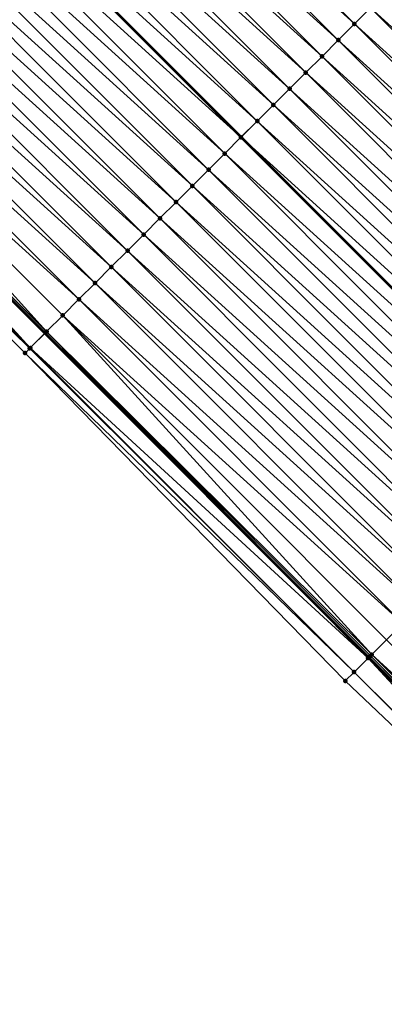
# Model space of a CAD drawing. Header units: feet. Extents: x 2017424 to 2024169, y 808042 to 818730.
# Tile 215 of 256: x 2020345 to 2020361, y 816040 to 816083. Entities that reach past the tile are written whole.
import ezdxf

# ---------------------------------------------------------------- set-up
doc = ezdxf.new("R2010")
doc.units = ezdxf.units.FT
doc.header["$MEASUREMENT"] = 0
for name, color, linetype, lineweight in [('EP_Travel Lane', 172, 'Continuous', 53), ('NB-Road Shots', 141, 'Continuous', 100), ('NB-Road X-Section', 40, 'Continuous', 13), ('STRIPING', 60, 'Continuous', 53)]:
    doc.layers.add(name, color=color, linetype=linetype, lineweight=lineweight)
doc.layers.add('I-77-MM15-17_NB-Surface-BORDER', color=7, linetype='Continuous')
doc.layers.add('I-77-MM15-17_NB-Surface-TIN', color=7, linetype='Continuous')

msp = doc.modelspace()

# ---------------------------------------------------------------- linework, layer by layer
at = {"layer": 'EP_Travel Lane'}
msp.add_polyline3d([(2020303.745453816, 816111.7916383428, 250.6809946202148), (2020317.880009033, 816097.6425431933, 250.5486849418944), (2020332.014607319, 816083.49340493, 250.4261101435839), (2020346.14918727, 816069.3442850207, 250.2993762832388), (2020360.28371757, 816055.1952148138, 250.1614457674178), (2020374.418343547, 816041.0460488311, 250.0451336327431), (2020388.587993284, 816026.8903374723, 249.9444988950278), (2020402.751658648, 816012.770209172, 249.8295884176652), (2020416.915225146, 815998.6501794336, 249.6947918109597), (2020431.078640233, 815984.5303006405, 249.5294848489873), (2020445.241975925, 815970.4105009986, 249.3481929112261), (2020459.405461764, 815956.2905516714, 249.1971501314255), (2020473.569011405, 815942.1705387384, 249.0589391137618), (2020487.732629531, 815928.0504575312, 248.9345192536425), (2020501.896242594, 815913.9303813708, 248.8090997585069), (2020516.059784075, 815899.8103765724, 248.6692454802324), (2020530.303680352, 815885.662952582, 248.5309171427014), (2020544.520426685, 815871.5964580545, 248.3895210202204), (2020558.737220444, 815857.5299166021, 248.2557333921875), (2020572.954258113, 815843.4631338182, 248.1611456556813), (2020587.261358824, 815829.419095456, 248.0422954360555), (2020601.548694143, 815815.4241101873, 247.9231798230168), (2020615.950558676, 815801.3845731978, 247.8181088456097), (2020630.351235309, 815787.5063167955, 247.6943835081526)], dxfattribs=at)
at = {"layer": 'I-77-MM15-17_NB-Surface-BORDER', "color": 3, "linetype": 'Continuous', "lineweight": -3}
msp.add_polyline3d([(2020629.963901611, 815787.1042717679, 247.7179646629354), (2020615.620909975, 815801.0424552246, 247.8335023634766), (2020601.20181061, 815815.0697975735, 247.9390985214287), (2020586.682317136, 815828.8277373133, 248.0615069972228), (2020572.153278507, 815842.6508562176, 248.1752715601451), (2020558.129731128, 815856.9138964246, 248.2634062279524), (2020543.922389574, 815870.9901263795, 248.3887698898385), (2020529.683424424, 815885.0340868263, 248.5307069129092), (2020515.062616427, 815898.810347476, 248.6477983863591), (2020501.112150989, 815913.1440201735, 248.7942076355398), (2020487.098564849, 815927.4144933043, 248.9289412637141), (2020473.083361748, 815941.6834295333, 249.0551330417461), (2020459.008122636, 815955.8920152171, 249.1943568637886), (2020444.765453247, 815969.932536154, 249.345469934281), (2020430.447686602, 815983.897502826, 249.5192987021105), (2020416.06925662, 815997.8016732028, 249.687686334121), (2020401.816333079, 816011.8321911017, 249.8103279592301), (2020387.953283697, 816026.2537474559, 249.9367965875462), (2020373.782251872, 816040.4107071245, 250.0343590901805), (2020359.263395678, 816054.1761853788, 250.1340509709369), (2020345.282853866, 816068.4789402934, 250.2884019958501), (2020331.207658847, 816082.6873500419, 250.4189770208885), (2020317.248829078, 816097.0120964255, 250.539235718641), (2020303.158795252, 816111.2055821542, 250.6811507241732)], dxfattribs=at)
at = {"layer": 'I-77-MM15-17_NB-Surface-TIN', "color": 128, "linetype": 'Continuous', "lineweight": -3}
for points in [[(2020359.660934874, 816082.8454161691, 249.9276829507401), (2020345.526294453, 816096.9946181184, 250.0382980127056), (2020344.818910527, 816096.2877885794, 250.0579188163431)], [(2020359.660934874, 816082.8454161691, 249.9276829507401), (2020360.368294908, 816083.5522696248, 249.9026628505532), (2020345.526294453, 816096.9946181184, 250.0382980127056)], [(2020358.95354642, 816082.1385911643, 249.9462789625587), (2020344.818910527, 816096.2877885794, 250.0579188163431), (2020344.111513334, 816095.5809723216, 250.0745408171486)], [(2020358.95354642, 816082.1385911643, 249.9462789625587), (2020359.660934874, 816082.8454161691, 249.9276829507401), (2020344.818910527, 816096.2877885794, 250.0579188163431)], [(2020358.246149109, 816081.431775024, 249.9628733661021), (2020344.111513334, 816095.5809723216, 250.0745408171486), (2020343.404101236, 816094.8741709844, 250.0877938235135)], [(2020358.246149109, 816081.431775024, 249.9628733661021), (2020358.95354642, 816082.1385911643, 249.9462789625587), (2020344.111513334, 816095.5809723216, 250.0745408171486)], [(2020357.538750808, 816080.7249598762, 249.9792437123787), (2020343.404101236, 816094.8741709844, 250.0877938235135), (2020342.696719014, 816094.1673397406, 250.1077996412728)], [(2020357.538750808, 816080.7249598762, 249.9792437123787), (2020358.246149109, 816081.431775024, 249.9628733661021), (2020343.404101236, 816094.8741709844, 250.0877938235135)], [(2020356.831376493, 816080.0181207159, 250.0010359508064), (2020342.696719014, 816094.1673397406, 250.1077996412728), (2020341.989347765, 816093.4604975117, 250.1302857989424)], [(2020356.831376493, 816080.0181207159, 250.0010359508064), (2020357.538750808, 816080.7249598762, 249.9792437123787), (2020342.696719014, 816094.1673397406, 250.1077996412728)], [(2020356.124000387, 816079.3112833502, 250.0224229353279), (2020341.989347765, 816093.4604975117, 250.1302857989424), (2020341.281952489, 816092.753679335, 250.1473410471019)], [(2020356.124000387, 816079.3112833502, 250.0224229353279), (2020356.831376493, 816080.0181207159, 250.0010359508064), (2020341.989347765, 816093.4604975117, 250.1302857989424)], [(2020355.41661879, 816078.6044514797, 250.0425691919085), (2020341.281952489, 816092.753679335, 250.1473410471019), (2020340.58264654, 816092.0549461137, 250.1639495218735)], [(2020355.41661879, 816078.6044514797, 250.0425691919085), (2020356.124000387, 816079.3112833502, 250.0224229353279), (2020341.281952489, 816092.753679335, 250.1473410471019)], [(2020354.709230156, 816077.8976266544, 250.0611246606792), (2020340.574556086, 816092.0468622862, 250.1641416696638), (2020339.86719662, 816091.3400082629, 250.1892909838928)], [(2020340.574556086, 816092.0468622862, 250.1641416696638), (2020354.717320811, 816077.9057108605, 250.0609124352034), (2020340.58264654, 816092.0549461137, 250.1639495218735)], [(2020354.709230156, 816077.8976266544, 250.0611246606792), (2020354.717320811, 816077.9057108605, 250.0609124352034), (2020340.574556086, 816092.0468622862, 250.1641416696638)], [(2020355.41661879, 816078.6044514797, 250.0425691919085), (2020340.58264654, 816092.0549461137, 250.1639495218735), (2020354.717320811, 816077.9057108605, 250.0609124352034)], [(2020354.001863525, 816077.1907798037, 250.0846533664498), (2020339.86719662, 816091.3400082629, 250.1892909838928), (2020339.159829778, 816090.6331616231, 250.2127731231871)], [(2020354.001863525, 816077.1907798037, 250.0846533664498), (2020354.709230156, 816077.8976266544, 250.0611246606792), (2020339.86719662, 816091.3400082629, 250.1892909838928)], [(2020353.294491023, 816076.4839388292, 250.1068552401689), (2020339.159829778, 816090.6331616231, 250.2127731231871), (2020338.452458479, 816089.9263194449, 250.235247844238)], [(2020353.294491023, 816076.4839388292, 250.1068552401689), (2020354.001863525, 816077.1907798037, 250.0846533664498), (2020339.159829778, 816090.6331616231, 250.2127731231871)], [(2020352.587123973, 816075.7770923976, 250.130289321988), (2020338.452458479, 816089.9263194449, 250.235247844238), (2020337.745100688, 816089.2194637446, 250.260775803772)], [(2020352.587123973, 816075.7770923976, 250.130289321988), (2020353.294491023, 816076.4839388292, 250.1068552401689), (2020338.452458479, 816089.9263194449, 250.235247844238)], [(2020351.879751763, 816075.0702511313, 250.1525570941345), (2020337.745100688, 816089.2194637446, 250.260775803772), (2020337.037736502, 816088.5126144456, 250.2848583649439)], [(2020351.879751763, 816075.0702511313, 250.1525570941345), (2020352.587123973, 816075.7770923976, 250.130289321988), (2020337.745100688, 816089.2194637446, 250.260775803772)], [(2020351.172384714, 816074.3634046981, 250.1759915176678), (2020337.037736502, 816088.5126144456, 250.2848583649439), (2020336.330375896, 816087.8057615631, 250.3097501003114)], [(2020351.172384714, 816074.3634046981, 250.1759915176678), (2020351.879751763, 816075.0702511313, 250.1525570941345), (2020337.037736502, 816088.5126144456, 250.2848583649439)], [(2020350.465011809, 816073.656564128, 250.198102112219), (2020336.330375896, 816087.8057615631, 250.3097501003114), (2020335.622989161, 816087.0989348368, 250.3287358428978)], [(2020350.465011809, 816073.656564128, 250.198102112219), (2020351.172384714, 816074.3634046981, 250.1759915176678), (2020336.330375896, 816087.8057615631, 250.3097501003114)], [(2020349.757618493, 816072.9497439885, 250.2155995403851), (2020335.622989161, 816087.0989348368, 250.3287358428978), (2020334.91558491, 816086.3921256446, 250.3437624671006)], [(2020349.757618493, 816072.9497439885, 250.2155995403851), (2020350.465011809, 816073.656564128, 250.198102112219), (2020335.622989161, 816087.0989348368, 250.3287358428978)], [(2020349.050211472, 816072.2429375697, 250.2299988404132), (2020334.91558491, 816086.3921256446, 250.3437624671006), (2020334.208189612, 816085.6853074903, 250.3608126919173)], [(2020349.050211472, 816072.2429375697, 250.2299988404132), (2020349.757618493, 816072.9497439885, 250.2155995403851), (2020334.91558491, 816086.3921256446, 250.3437624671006)], [(2020348.34278649, 816071.5361491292, 250.240338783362), (2020334.208189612, 816085.6853074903, 250.3608126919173), (2020333.500796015, 816084.9784876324, 250.378247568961)], [(2020348.34278649, 816071.5361491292, 250.240338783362), (2020349.050211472, 816072.2429375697, 250.2299988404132), (2020334.208189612, 816085.6853074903, 250.3608126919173)], [(2020347.635389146, 816070.8293330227, 250.2569255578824), (2020333.500796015, 816084.9784876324, 250.378247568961), (2020332.793414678, 816084.2716555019, 250.3984535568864)], [(2020347.635389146, 816070.8293330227, 250.2569255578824), (2020348.34278649, 816071.5361491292, 250.240338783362), (2020333.500796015, 816084.9784876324, 250.378247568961)], [(2020346.227816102, 816069.4228283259, 250.299897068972), (2020332.793414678, 816084.2716555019, 250.3984535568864), (2020332.08606548, 816083.5647911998, 250.4259237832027)], [(2020346.227816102, 816069.4228283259, 250.299897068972), (2020346.927997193, 816070.12251152, 250.2747308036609), (2020332.793414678, 816084.2716555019, 250.3984535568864)], [(2020346.927997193, 816070.12251152, 250.2747308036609), (2020347.635389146, 816070.8293330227, 250.2569255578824), (2020332.793414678, 816084.2716555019, 250.3984535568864)], [(2020375.210273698, 816070.1099428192, 249.7621199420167), (2020361.075642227, 816084.2591358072, 249.8747691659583), (2020360.368294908, 816083.5522696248, 249.9026628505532)], [(2020345.513144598, 816068.7089372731, 250.2948158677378), (2020332.01097285, 816083.4897742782, 250.4261015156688), (2020331.378574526, 816082.8580687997, 250.4213530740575)], [(2020332.01097285, 816083.4897742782, 250.4261015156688), (2020346.14918727, 816069.3442850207, 250.2993762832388), (2020332.014607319, 816083.49340493, 250.4261101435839)], [(2020345.513144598, 816068.7089372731, 250.2948158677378), (2020346.14918727, 816069.3442850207, 250.2993762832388), (2020332.01097285, 816083.4897742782, 250.4261015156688)], [(2020332.034488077, 816083.5132648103, 250.4261573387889), (2020332.014607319, 816083.49340493, 250.4261101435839), (2020346.14918727, 816069.3442850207, 250.2993762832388)], [(2020346.220637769, 816069.4156574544, 250.2998885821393), (2020332.08606548, 816083.5647911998, 250.4259237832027), (2020332.034488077, 816083.5132648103, 250.4261573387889)], [(2020346.220637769, 816069.4156574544, 250.2998885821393), (2020332.034488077, 816083.5132648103, 250.4261573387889), (2020346.14918727, 816069.3442850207, 250.2993762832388)], [(2020346.220637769, 816069.4156574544, 250.2998885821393), (2020346.227816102, 816069.4228283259, 250.299897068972), (2020332.08606548, 816083.5647911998, 250.4259237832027)], [(2020374.502920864, 816069.4030821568, 249.7887680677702), (2020360.368294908, 816083.5522696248, 249.9026628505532), (2020359.660934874, 816082.8454161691, 249.9276829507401)], [(2020374.502920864, 816069.4030821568, 249.7887680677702), (2020375.210273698, 816070.1099428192, 249.7621199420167), (2020360.368294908, 816083.5522696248, 249.9026628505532)], [(2020345.491281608, 816068.6870993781, 250.294522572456), (2020331.378574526, 816082.8580687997, 250.4213530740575), (2020331.207658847, 816082.6873500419, 250.4189770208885)], [(2020345.282853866, 816068.4789402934, 250.2884019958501), (2020345.491281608, 816068.6870993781, 250.294522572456), (2020331.207658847, 816082.6873500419, 250.4189770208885)], [(2020345.491281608, 816068.6870993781, 250.294522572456), (2020345.513144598, 816068.7089372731, 250.2948158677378), (2020331.378574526, 816082.8580687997, 250.4213530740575)], [(2020373.795548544, 816068.6962410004, 249.8110117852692), (2020359.660934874, 816082.8454161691, 249.9276829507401), (2020358.95354642, 816082.1385911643, 249.9462789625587)], [(2020373.795548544, 816068.6962410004, 249.8110117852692), (2020374.502920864, 816069.4030821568, 249.7887680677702), (2020359.660934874, 816082.8454161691, 249.9276829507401)], [(2020373.088157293, 816067.9894187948, 249.8289765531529), (2020358.95354642, 816082.1385911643, 249.9462789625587), (2020358.246149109, 816081.431775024, 249.9628733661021)], [(2020373.088157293, 816067.9894187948, 249.8289765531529), (2020373.795548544, 816068.6962410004, 249.8110117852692), (2020358.95354642, 816082.1385911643, 249.9462789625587)], [(2020372.380765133, 816067.2825974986, 249.8467358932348), (2020358.246149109, 816081.431775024, 249.9628733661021), (2020357.538750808, 816080.7249598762, 249.9792437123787)], [(2020372.380765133, 816067.2825974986, 249.8467358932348), (2020373.088157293, 816067.9894187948, 249.8289765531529), (2020358.246149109, 816081.431775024, 249.9628733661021)], [(2020371.673355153, 816066.5757940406, 249.8604674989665), (2020357.538750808, 816080.7249598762, 249.9792437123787), (2020356.831376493, 816080.0181207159, 250.0010359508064)], [(2020371.673355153, 816066.5757940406, 249.8604674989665), (2020372.380765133, 816067.2825974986, 249.8467358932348), (2020357.538750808, 816080.7249598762, 249.9792437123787)], [(2020370.965976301, 816065.8689594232, 249.8812347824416), (2020356.831376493, 816080.0181207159, 250.0010359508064), (2020356.124000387, 816079.3112833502, 250.0224229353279)], [(2020370.965976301, 816065.8689594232, 249.8812347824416), (2020371.673355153, 816066.5757940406, 249.8604674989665), (2020356.831376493, 816080.0181207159, 250.0010359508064)], [(2020370.25861499, 816065.1621072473, 249.9059666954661), (2020356.124000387, 816079.3112833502, 250.0224229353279), (2020355.41661879, 816078.6044514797, 250.0425691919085)], [(2020370.25861499, 816065.1621072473, 249.9059666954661), (2020370.965976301, 816065.8689594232, 249.8812347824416), (2020356.124000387, 816079.3112833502, 250.0224229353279)], [(2020369.551222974, 816064.4552858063, 249.9237587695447), (2020355.41661879, 816078.6044514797, 250.0425691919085), (2020354.717320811, 816077.9057108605, 250.0609124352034)], [(2020369.551222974, 816064.4552858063, 249.9237587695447), (2020370.25861499, 816065.1621072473, 249.9059666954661), (2020355.41661879, 816078.6044514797, 250.0425691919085)], [(2020368.843827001, 816063.7484683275, 249.9406562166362), (2020354.709230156, 816077.8976266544, 250.0611246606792), (2020354.001863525, 816077.1907798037, 250.0846533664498)], [(2020354.709230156, 816077.8976266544, 250.0611246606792), (2020368.851918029, 816063.756552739, 249.9404629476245), (2020354.717320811, 816077.9057108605, 250.0609124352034)], [(2020368.843827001, 816063.7484683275, 249.9406562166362), (2020368.851918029, 816063.756552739, 249.9404629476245), (2020354.709230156, 816077.8976266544, 250.0611246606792)], [(2020369.551222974, 816064.4552858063, 249.9237587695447), (2020354.717320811, 816077.9057108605, 250.0609124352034), (2020368.851918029, 816063.756552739, 249.9404629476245)], [(2020368.136472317, 816063.0416095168, 249.9668862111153), (2020354.001863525, 816077.1907798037, 250.0846533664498), (2020353.294491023, 816076.4839388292, 250.1068552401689)], [(2020368.136472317, 816063.0416095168, 249.9668862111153), (2020368.843827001, 816063.7484683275, 249.9406562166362), (2020354.001863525, 816077.1907798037, 250.0846533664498)], [(2020367.429101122, 816062.3347672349, 249.9893840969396), (2020353.294491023, 816076.4839388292, 250.1068552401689), (2020352.587123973, 816075.7770923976, 250.130289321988)], [(2020367.429101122, 816062.3347672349, 249.9893840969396), (2020368.136472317, 816063.0416095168, 249.9668862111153), (2020353.294491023, 816076.4839388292, 250.1068552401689)], [(2020366.721713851, 816061.6279410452, 250.0082484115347), (2020352.587123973, 816075.7770923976, 250.130289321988), (2020351.879751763, 816075.0702511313, 250.1525570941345)], [(2020366.721713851, 816061.6279410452, 250.0082484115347), (2020367.429101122, 816062.3347672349, 249.9893840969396), (2020352.587123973, 816075.7770923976, 250.130289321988)], [(2020366.014332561, 816060.9211088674, 250.0284648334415), (2020351.879751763, 816075.0702511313, 250.1525570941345), (2020351.172384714, 816074.3634046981, 250.1759915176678)], [(2020366.014332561, 816060.9211088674, 250.0284648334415), (2020366.721713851, 816061.6279410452, 250.0082484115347), (2020351.879751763, 816075.0702511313, 250.1525570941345)], [(2020365.306960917, 816060.2142670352, 250.0508611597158), (2020351.172384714, 816074.3634046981, 250.1759915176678), (2020350.465011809, 816073.656564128, 250.198102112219)], [(2020365.306960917, 816060.2142670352, 250.0508611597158), (2020366.014332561, 816060.9211088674, 250.0284648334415), (2020351.172384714, 816074.3634046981, 250.1759915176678)], [(2020364.599583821, 816059.5074306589, 250.0720255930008), (2020350.465011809, 816073.656564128, 250.198102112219), (2020349.757618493, 816072.9497439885, 250.2155995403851)], [(2020364.599583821, 816059.5074306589, 250.0720255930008), (2020365.306960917, 816060.2142670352, 250.0508611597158), (2020350.465011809, 816073.656564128, 250.198102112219)], [(2020363.892175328, 816058.800625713, 250.0860931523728), (2020349.757618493, 816072.9497439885, 250.2155995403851), (2020349.050211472, 816072.2429375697, 250.2299988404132)], [(2020363.892175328, 816058.800625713, 250.0860931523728), (2020364.599583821, 816059.5074306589, 250.0720255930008), (2020349.757618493, 816072.9497439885, 250.2155995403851)], [(2020363.184759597, 816058.0938280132, 250.0985245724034), (2020349.050211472, 816072.2429375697, 250.2299988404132), (2020348.34278649, 816071.5361491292, 250.240338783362)], [(2020363.184759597, 816058.0938280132, 250.0985245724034), (2020363.892175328, 816058.800625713, 250.0860931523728), (2020349.050211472, 816072.2429375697, 250.2299988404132)], [(2020347.635389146, 816070.8293330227, 250.2569255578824), (2020362.477351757, 816057.3870224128, 250.1127398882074), (2020348.34278649, 816071.5361491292, 250.240338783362)], [(2020363.184759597, 816058.0938280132, 250.0985245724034), (2020348.34278649, 816071.5361491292, 250.240338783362), (2020362.477351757, 816057.3870224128, 250.1127398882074)], [(2020346.927997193, 816070.12251152, 250.2747308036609), (2020361.769941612, 816056.68021912, 250.1264342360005), (2020347.635389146, 816070.8293330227, 250.2569255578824)], [(2020347.635389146, 816070.8293330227, 250.2569255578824), (2020361.769941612, 816056.68021912, 250.1264342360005), (2020362.477351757, 816057.3870224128, 250.1127398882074)], [(2020346.227816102, 816069.4228283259, 250.299897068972), (2020360.415760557, 816055.3271025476, 250.163634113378), (2020346.927997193, 816070.12251152, 250.2747308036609)], [(2020346.927997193, 816070.12251152, 250.2747308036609), (2020360.415760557, 816055.3271025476, 250.163634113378), (2020361.062538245, 816055.9734090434, 250.1416602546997)], [(2020346.927997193, 816070.12251152, 250.2747308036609), (2020361.062538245, 816055.9734090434, 250.1416602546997), (2020361.769941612, 816056.68021912, 250.1264342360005)], [(2020345.513144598, 816068.7089372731, 250.2948158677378), (2020360.260037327, 816055.171564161, 250.1608559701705), (2020346.14918727, 816069.3442850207, 250.2993762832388)], [(2020346.220637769, 816069.4156574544, 250.2998885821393), (2020346.14918727, 816069.3442850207, 250.2993762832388), (2020360.28371757, 816055.1952148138, 250.1614457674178)], [(2020360.260037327, 816055.171564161, 250.1608559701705), (2020360.28371757, 816055.1952148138, 250.1614457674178), (2020346.14918727, 816069.3442850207, 250.2993762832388)], [(2020346.220637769, 816069.4156574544, 250.2998885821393), (2020360.355162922, 816055.2665708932, 250.163225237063), (2020346.227816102, 816069.4228283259, 250.299897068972)], [(2020346.220637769, 816069.4156574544, 250.2998885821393), (2020360.28371757, 816055.1952148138, 250.1614457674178), (2020360.355162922, 816055.2665708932, 250.163225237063)], [(2020346.227816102, 816069.4228283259, 250.299897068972), (2020360.355162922, 816055.2665708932, 250.163225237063), (2020360.415760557, 816055.3271025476, 250.163634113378)], [(2020345.282853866, 816068.4789402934, 250.2884019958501), (2020359.647639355, 816054.5598811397, 250.1512828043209), (2020345.491281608, 816068.6870993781, 250.294522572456)], [(2020345.491281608, 816068.6870993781, 250.294522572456), (2020359.647639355, 816054.5598811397, 250.1512828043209), (2020345.513144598, 816068.7089372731, 250.2948158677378)], [(2020345.513144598, 816068.7089372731, 250.2948158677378), (2020359.647639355, 816054.5598811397, 250.1512828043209), (2020360.260037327, 816055.171564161, 250.1608559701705)], [(2020345.282853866, 816068.4789402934, 250.2884019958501), (2020359.263395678, 816054.1761853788, 250.1340509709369), (2020359.647639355, 816054.5598811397, 250.1512828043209)], [(2020375.197140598, 816041.8242452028, 250.0224386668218), (2020361.062538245, 816055.9734090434, 250.1416602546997), (2020360.415760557, 816055.3271025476, 250.163634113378)], [(2020373.84670085, 816040.4750646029, 250.0372039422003), (2020360.260037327, 816055.171564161, 250.1608559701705), (2020359.647639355, 816054.5598811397, 250.1512828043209)], [(2020360.260037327, 816055.171564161, 250.1608559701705), (2020374.418343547, 816041.0460488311, 250.0451336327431), (2020360.28371757, 816055.1952148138, 250.1614457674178)], [(2020373.84670085, 816040.4750646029, 250.0372039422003), (2020374.418343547, 816041.0460488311, 250.0451336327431), (2020360.260037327, 816055.171564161, 250.1608559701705)], [(2020360.355162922, 816055.2665708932, 250.163225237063), (2020360.28371757, 816055.1952148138, 250.1614457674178), (2020374.418343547, 816041.0460488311, 250.0451336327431)], [(2020374.513178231, 816041.1407761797, 250.0462340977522), (2020360.415760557, 816055.3271025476, 250.163634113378), (2020360.355162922, 816055.2665708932, 250.163225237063)], [(2020374.489774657, 816041.1173976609, 250.0461245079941), (2020360.355162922, 816055.2665708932, 250.163225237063), (2020374.418343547, 816041.0460488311, 250.0451336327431)], [(2020374.489774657, 816041.1173976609, 250.0461245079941), (2020374.513178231, 816041.1407761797, 250.0462340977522), (2020360.355162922, 816055.2665708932, 250.163225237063)], [(2020374.513178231, 816041.1407761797, 250.0462340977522), (2020375.197140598, 816041.8242452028, 250.0224386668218), (2020360.415760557, 816055.3271025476, 250.163634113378)], [(2020373.782251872, 816040.4107071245, 250.0343590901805), (2020359.647639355, 816054.5598811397, 250.1512828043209), (2020359.263395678, 816054.1761853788, 250.1340509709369)], [(2020373.782251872, 816040.4107071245, 250.0343590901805), (2020373.84670085, 816040.4750646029, 250.0372039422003), (2020359.647639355, 816054.5598811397, 250.1512828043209)]]:
    msp.add_3dface(points, dxfattribs=at)
at = {"layer": 'NB-Road Shots', "lineweight": 100}
for p in [(2020359.660934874, 816082.8454161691, 249.9276829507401), (2020358.95354642, 816082.1385911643, 249.9462789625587), (2020358.246149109, 816081.431775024, 249.9628733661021), (2020357.538750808, 816080.7249598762, 249.9792437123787), (2020356.831376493, 816080.0181207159, 250.0010359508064), (2020356.124000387, 816079.3112833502, 250.0224229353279), (2020355.41661879, 816078.6044514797, 250.0425691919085), (2020354.709230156, 816077.8976266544, 250.0611246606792), (2020354.001863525, 816077.1907798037, 250.0846533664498), (2020353.294491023, 816076.4839388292, 250.1068552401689), (2020352.587123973, 816075.7770923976, 250.130289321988), (2020351.879751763, 816075.0702511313, 250.1525570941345), (2020351.172384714, 816074.3634046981, 250.1759915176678), (2020350.465011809, 816073.656564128, 250.198102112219), (2020349.757618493, 816072.9497439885, 250.2155995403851), (2020349.050211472, 816072.2429375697, 250.2299988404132), (2020348.34278649, 816071.5361491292, 250.240338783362), (2020347.635389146, 816070.8293330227, 250.2569255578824), (2020346.927997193, 816070.12251152, 250.2747308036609), (2020346.220637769, 816069.4156574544, 250.2998885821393), (2020346.227816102, 816069.4228283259, 250.299897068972), (2020345.491281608, 816068.6870993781, 250.294522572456), (2020345.513144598, 816068.7089372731, 250.2948158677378), (2020345.282853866, 816068.4789402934, 250.2884019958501), (2020360.260037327, 816055.171564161, 250.1608559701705), (2020360.355162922, 816055.2665708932, 250.163225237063), (2020360.415760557, 816055.3271025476, 250.163634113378), (2020359.647639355, 816054.5598811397, 250.1512828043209), (2020359.263395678, 816054.1761853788, 250.1340509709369)]:
    msp.add_point(p, dxfattribs=at)
at = {"layer": 'NB-Road X-Section', "extrusion": (-0.7067287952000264, 0.7074568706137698, 0.006259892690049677), "elevation": -850481.3685430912, "flags": 128}
msp.add_lwpolyline([(-2006116.875638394, 5573.567134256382), (-2006115.875638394, 5573.623248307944), (-2006114.875638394, 5573.686848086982), (-2006113.875638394, 5573.757970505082), (-2006112.875638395, 5573.827363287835), (-2006111.875638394, 5573.908385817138), (-2006110.959113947, 5573.961250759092), (-2006110.875638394, 5573.963318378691), (-2006109.875638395, 5573.97886998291), (-2006108.875638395, 5573.99543698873), (-2006107.875638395, 5574.018737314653), (-2006106.875638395, 5574.045310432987), (-2006105.875638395, 5574.069614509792), (-2006104.875638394, 5574.089235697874), (-2006103.875638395, 5574.105858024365), (-2006102.875638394, 5574.119111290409), (-2006101.875638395, 5574.139117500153), (-2006100.875638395, 5574.161604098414), (-2006099.875638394, 5574.178659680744), (-2006098.875638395, 5574.195460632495), (-2006097.875638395, 5574.220610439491), (-2006096.875638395, 5574.24409303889), (-2006095.875638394, 5574.2665682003), (-2006094.875638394, 5574.292096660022), (-2006093.875638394, 5574.316179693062), (-2006092.875638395, 5574.34107191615), (-2006091.875638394, 5574.360058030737), (-2006090.875638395, 5574.375084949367), (-2006089.875638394, 5574.392135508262), (-2006088.875638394, 5574.40957072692), (-2006087.875638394, 5574.429777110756), (-2006086.875638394, 5574.457247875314), (-2006086.802732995, 5574.457481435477), (-2006086.769494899, 5574.457425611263), (-2006085.875638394, 5574.452677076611), (-2006085.634066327, 5574.450300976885)], dxfattribs=at)
at = {"layer": 'NB-Road X-Section', "extrusion": (-0.7067287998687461, 0.7074568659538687, 0.006259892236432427), "elevation": -850501.3817785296, "flags": 128}
msp.add_lwpolyline([(-2006116.870028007, 5573.584716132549), (-2006115.870028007, 5573.643586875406), (-2006114.870028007, 5573.701444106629), (-2006113.870028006, 5573.77256153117), (-2006112.870028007, 5573.837557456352), (-2006111.870028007, 5573.922442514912), (-2006110.952174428, 5573.974261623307), (-2006110.870028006, 5573.976339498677), (-2006109.870028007, 5573.990744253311), (-2006108.870028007, 5574.006856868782), (-2006107.870028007, 5574.030979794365), (-2006106.870028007, 5574.058874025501), (-2006105.870028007, 5574.083894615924), (-2006104.870028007, 5574.102490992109), (-2006103.870028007, 5574.119085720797), (-2006102.870028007, 5574.135456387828), (-2006101.870028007, 5574.157249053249), (-2006100.870028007, 5574.178636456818), (-2006099.870028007, 5574.19878310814), (-2006098.870028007, 5574.21733894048), (-2006097.870028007, 5574.240868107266), (-2006096.870028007, 5574.263070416), (-2006095.870028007, 5574.286504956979), (-2006094.870028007, 5574.308773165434), (-2006093.870028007, 5574.332208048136), (-2006092.870028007, 5574.354319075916), (-2006091.870028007, 5574.37181684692), (-2006090.870028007, 5574.386216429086), (-2006089.870028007, 5574.396556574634), (-2006088.870028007, 5574.41314367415), (-2006087.870028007, 5574.4309492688), (-2006086.880174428, 5574.456116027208), (-2006086.870028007, 5574.456107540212), (-2006085.870028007, 5574.451034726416), (-2006085.83912681, 5574.450741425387), (-2006085.544555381, 5574.444620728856)], dxfattribs=at)
at = {"layer": 'NB-Road X-Section', "extrusion": (-0.7067287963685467, 0.7074568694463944, 0.006259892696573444), "elevation": -850521.3718565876, "flags": 128}
msp.add_lwpolyline([(-2006116.874233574, 5573.587445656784), (-2006115.874233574, 5573.641387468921), (-2006114.874233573, 5573.705636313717), (-2006113.874233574, 5573.778758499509), (-2006112.874233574, 5573.840469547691), (-2006111.874233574, 5573.930476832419), (-2006110.874233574, 5573.987426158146), (-2006110.748742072, 5573.991910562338), (-2006109.874233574, 5574.003898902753), (-2006108.874233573, 5574.019109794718), (-2006107.874233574, 5574.043857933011), (-2006106.874233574, 5574.070506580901), (-2006105.874233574, 5574.092750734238), (-2006104.874233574, 5574.110715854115), (-2006103.874233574, 5574.128475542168), (-2006102.874233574, 5574.142207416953), (-2006101.874233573, 5574.162975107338), (-2006100.874233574, 5574.187707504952), (-2006099.874233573, 5574.205499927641), (-2006098.874233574, 5574.222397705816), (-2006097.874233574, 5574.24862821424), (-2006096.874233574, 5574.271126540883), (-2006095.874233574, 5574.289991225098), (-2006094.874233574, 5574.310208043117), (-2006093.874233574, 5574.33260480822), (-2006092.874233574, 5574.353769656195), (-2006091.874233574, 5574.367837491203), (-2006090.874233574, 5574.380269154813), (-2006089.874233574, 5574.394484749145), (-2006088.874233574, 5574.408179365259), (-2006087.874233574, 5574.423405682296), (-2006086.959884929, 5574.445379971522), (-2006086.874233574, 5574.444971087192), (-2006086.739789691, 5574.442601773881), (-2006085.874233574, 5574.433028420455), (-2006085.331218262, 5574.415796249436)], dxfattribs=at)
at = {"layer": 'STRIPING'}
msp.add_polyline3d([(2020298.179003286, 816134.5022719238, 250.558843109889), (2020312.313499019, 816120.3532153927, 250.4154559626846), (2020326.448062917, 816106.204090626, 250.2874734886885), (2020340.58264654, 816092.0549461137, 250.1639495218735), (2020354.717320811, 816077.9057108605, 250.0609124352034), (2020368.851918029, 816063.756552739, 249.9404629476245), (2020382.986528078, 816049.6073817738, 249.8229124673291), (2020397.138405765, 816035.4695495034, 249.6991181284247), (2020411.302084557, 816021.3494078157, 249.5869203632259), (2020425.465708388, 816007.2293209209, 249.4636578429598), (2020439.629277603, 815993.109288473, 249.3293943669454), (2020453.792689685, 815978.989412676, 249.1634883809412), (2020467.956217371, 815964.8694216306, 249.0208640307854)], dxfattribs=at)

doc.saveas('drawing.dxf')
